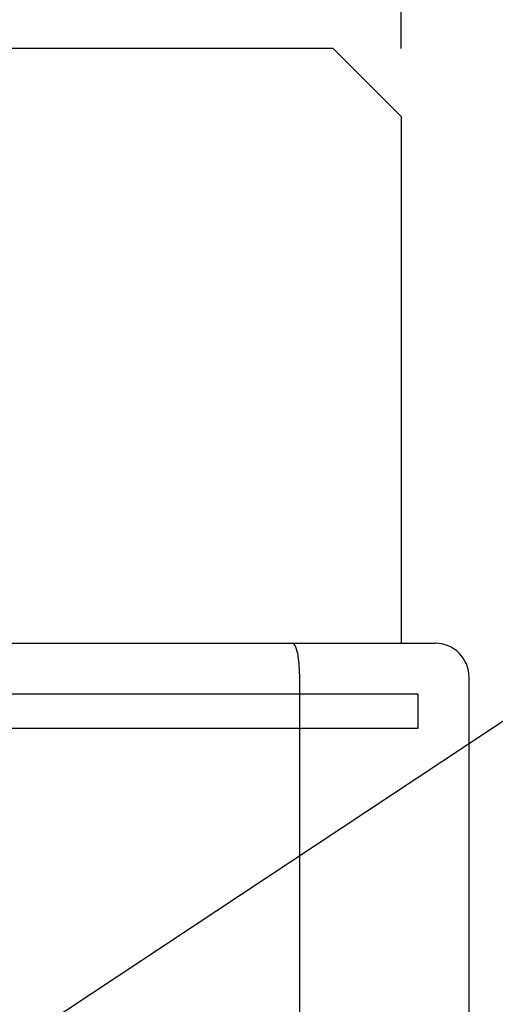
# Model space of a CAD drawing. Extents: x 77 to 816, y 33 to 540.
# Tile 11 of 20: x 447 to 461, y 429 to 458. Entities that reach past the tile are written whole.
import ezdxf

# ---------------------------------------------------------------- set-up
doc = ezdxf.new("R2010")
doc.units = 0
doc.header["$LTSCALE"] = 46.2
doc.layers.get('0').update_dxf_attribs({"linetype": 'CONTINUOUS'})
for name, color, linetype in [('ALL_CURVE', 7, 'CONTINUOUS'), ('ALL_DIM', 7, 'CONTINUOUS'), ('ALL_FEATURES', 7, 'CONTINUOUS'), ('ALL_NOTE', 7, 'CONTINUOUS')]:
    doc.layers.add(name, color=color, linetype=linetype)
doc.dimstyles.get("Standard").update_dxf_attribs({"dimtxt": 2.5, "dimasz": 2.5, "dimexe": 1.25, "dimexo": 0.625, "dimtad": 1, "dimcen": 2.5, "dimazin": 3, "dimtfac": 1, "dimtmove": 0, "dimatfit": 3})

# ---------------------------------------------------------------- blocks, each defined once
blk = doc.blocks.new('_OPEN')
at = {"color": 0, "linetype": 'BYBLOCK'}
for p, q in [((0, 0), (-1, 0.25)), ((-1, -0.25), (0, 0)), ((-1, 0), (0, 0))]:
    blk.add_line(p, q, dxfattribs=at)
blk = doc.blocks.new('*D10')
at = {"layer": 'ALL_DIM', "color": 2, "linetype": 'CONTINUOUS'}
for p, q in [((422, 457.5), (422, 477.947)), ((458, 457.5), (458, 477.947)), ((422, 475.947), (440, 475.947)), ((458, 475.947), (440, 475.947))]:
    blk.add_line(p, q, dxfattribs=at)
at = {"layer": 'ALL_DIM', "color": 2, "linetype": 'CONTINUOUS', "xscale": 4, "yscale": 4, "zscale": 4, "rotation": 180}
blk.add_blockref('_OPEN', (422, 475.947), dxfattribs=at)
at = {"layer": 'ALL_DIM', "color": 2, "linetype": 'CONTINUOUS', "xscale": 4, "yscale": 4, "zscale": 4}
blk.add_blockref('_OPEN', (458, 475.947), dxfattribs=at)

msp = doc.modelspace()

# ---------------------------------------------------------------- linework, layer by layer
at = {"layer": 'ALL_CURVE', "color": 4, "linetype": 'CONTINUOUS'}
for p, q in [((458.5, 438.5), (421.5, 438.5)), ((458.5, 437.5), (458.5, 438.5)), ((439.5, 437.5), (458.5, 437.5))]:
    msp.add_line(p, q, dxfattribs=at)
at = {"layer": 'ALL_FEATURES', "color": 3, "linetype": 'CONTINUOUS'}
for p, q in [((456, 457.5), (424, 457.5)), ((458, 455.5), (456, 457.5)), ((458, 455.5), (458, 440))]:
    msp.add_line(p, q, dxfattribs=at)
at = {"layer": 'ALL_FEATURES', "color": 7, "linetype": 'CONTINUOUS'}
for p, q in [((421, 440), (459, 440)), ((455, 439), (455, 409)), ((460, 281), (460, 439))]:
    msp.add_line(p, q, dxfattribs=at)
msp.add_lwpolyline([(454.807, 440), (454.88, 439.925), (454.943, 439.711), (454.985, 439.386), (455, 439)], dxfattribs=at)
msp.add_arc((459, 439), 1, 0, 90, dxfattribs=at)
at = {"layer": 'ALL_NOTE', "color": 2, "linetype": 'CONTINUOUS'}
msp.add_line((437.225, 422), (474.5, 446.631), dxfattribs=at)

# ---------------------------------------------------------------- dimensions: what is measured, and where the dimension line sits
at = {"layer": 'ALL_DIM', "color": 2, "linetype": 'CONTINUOUS'}
dim = msp.add_linear_dim(base=(458, 475.947), p1=(422, 457.5), p2=(458, 457.5), dimstyle='Standard', dxfattribs=at)
dim.commit()
dim.dimension.update_dxf_attribs({"geometry": '*D10', "text_midpoint": (434.496, 477.547), "dimtype": 128})

doc.saveas('drawing.dxf')
